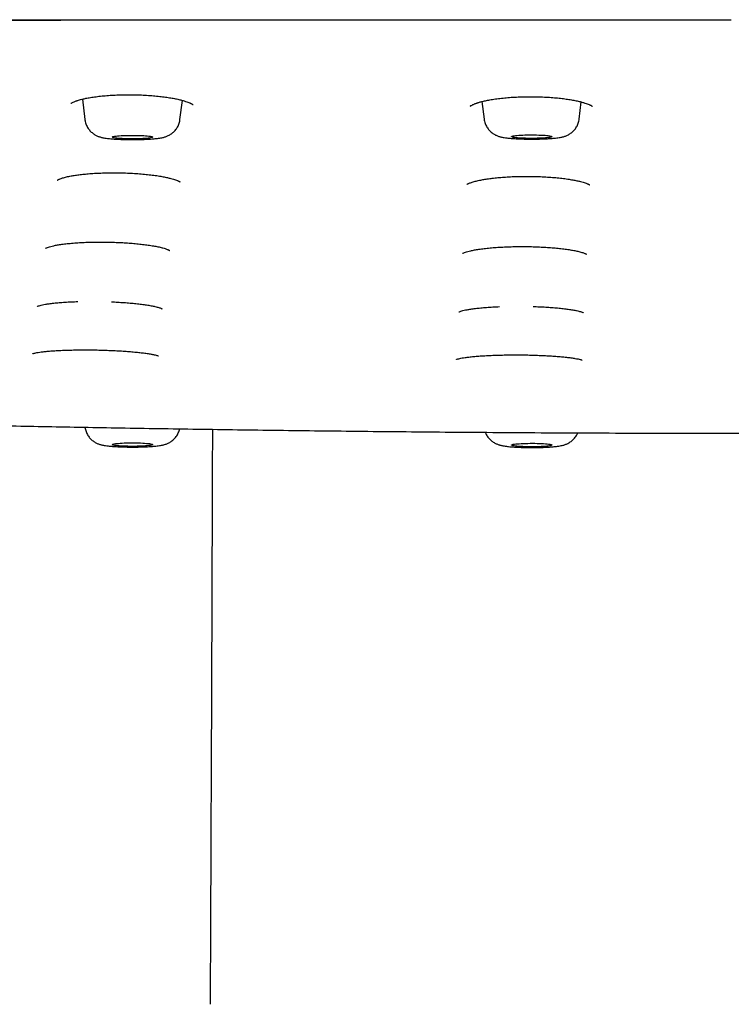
# Model space of a CAD drawing. Header units: millimetres. Extents: x 8 to 1937, y 12 to 2736.
# Tile 114 of 135: x 1086 to 1121, y 2627 to 2676. Entities that reach past the tile are written whole.
import ezdxf

# ---------------------------------------------------------------- set-up
doc = ezdxf.new("R2010")
doc.units = ezdxf.units.MM

msp = doc.modelspace()

# ---------------------------------------------------------------- linework, layer by layer
at = {"color": 7, "linetype": 'Continuous', "lineweight": 30}
for p, q in [((1120.832, 2675.692), (1120.832, 2675.687)), ((1088.659, 2671.753), (1088.783, 2670.743)), ((1093.499, 2670.743), (1093.616, 2671.692)), ((1108.469, 2671.636), (1108.576, 2670.766)), ((1113.291, 2670.766), (1113.396, 2671.613))]:
    msp.add_line(p, q, dxfattribs=at)
at = {"color": 7, "linetype": 'Continuous', "lineweight": 30, "flags": 128}
for points in [[(1092.137, 2669.863), (1092.119, 2669.852), (1092.088, 2669.843), (1092.044, 2669.833), (1091.986, 2669.824), (1091.917, 2669.816), (1091.837, 2669.808), (1091.747, 2669.801), (1091.649, 2669.795), (1091.544, 2669.791), (1091.432, 2669.787), (1091.317, 2669.785), (1091.2, 2669.783), (1091.081, 2669.783), (1090.964, 2669.785), (1090.848, 2669.787), (1090.737, 2669.791), (1090.632, 2669.795), (1090.534, 2669.801), (1090.444, 2669.808), (1090.364, 2669.816), (1090.295, 2669.824), (1090.238, 2669.833), (1090.193, 2669.843), (1090.162, 2669.853), (1090.145, 2669.863), (1090.141, 2669.873), (1090.152, 2669.883), (1090.176, 2669.894), (1090.214, 2669.903), (1090.266, 2669.913), (1090.329, 2669.921), (1090.404, 2669.929), (1090.489, 2669.937), (1090.583, 2669.943), (1090.685, 2669.948), (1090.793, 2669.952), (1090.907, 2669.955), (1091.023, 2669.957), (1091.142, 2669.958), (1091.26, 2669.957), (1091.376, 2669.955), (1091.49, 2669.952), (1091.598, 2669.948), (1091.7, 2669.943), (1091.794, 2669.936), (1091.879, 2669.929), (1091.954, 2669.921), (1092.017, 2669.913), (1092.068, 2669.903), (1092.106, 2669.893), (1092.13, 2669.883), (1092.141, 2669.873), (1092.137, 2669.863)], [(1111.928, 2669.885), (1111.909, 2669.875), (1111.877, 2669.865), (1111.83, 2669.855), (1111.772, 2669.846), (1111.701, 2669.838), (1111.62, 2669.83), (1111.529, 2669.824), (1111.43, 2669.818), (1111.324, 2669.813), (1111.212, 2669.81), (1111.097, 2669.808), (1110.979, 2669.807), (1110.861, 2669.807), (1110.743, 2669.808), (1110.628, 2669.811), (1110.518, 2669.814), (1110.413, 2669.819), (1110.316, 2669.825), (1110.227, 2669.832), (1110.148, 2669.84), (1110.081, 2669.848), (1110.025, 2669.857), (1109.982, 2669.867), (1109.952, 2669.877), (1109.937, 2669.887), (1109.935, 2669.897), (1109.947, 2669.908), (1109.973, 2669.918), (1110.012, 2669.928), (1110.065, 2669.937), (1110.13, 2669.945), (1110.205, 2669.953), (1110.292, 2669.96), (1110.387, 2669.967), (1110.49, 2669.972), (1110.599, 2669.976), (1110.713, 2669.979), (1110.829, 2669.98), (1110.948, 2669.981), (1111.066, 2669.98), (1111.182, 2669.978), (1111.295, 2669.975), (1111.403, 2669.971), (1111.504, 2669.965), (1111.597, 2669.959), (1111.681, 2669.952), (1111.754, 2669.943), (1111.816, 2669.935), (1111.866, 2669.925), (1111.902, 2669.915), (1111.925, 2669.905), (1111.934, 2669.895), (1111.928, 2669.885)], [(1092.137, 2654.635), (1092.141, 2654.624), (1092.13, 2654.614), (1092.106, 2654.604), (1092.068, 2654.594), (1092.017, 2654.585), (1091.954, 2654.576), (1091.879, 2654.568), (1091.794, 2654.561), (1091.7, 2654.555), (1091.598, 2654.549), (1091.49, 2654.545), (1091.376, 2654.542), (1091.26, 2654.54), (1091.142, 2654.54), (1091.023, 2654.54), (1090.907, 2654.542), (1090.793, 2654.545), (1090.685, 2654.549), (1090.583, 2654.554), (1090.489, 2654.561), (1090.404, 2654.568), (1090.329, 2654.576), (1090.266, 2654.585), (1090.214, 2654.594), (1090.176, 2654.604), (1090.152, 2654.614), (1090.141, 2654.624), (1090.145, 2654.634), (1090.162, 2654.645), (1090.193, 2654.655), (1090.238, 2654.664), (1090.295, 2654.673), (1090.364, 2654.682), (1090.444, 2654.689), (1090.534, 2654.696), (1090.632, 2654.702), (1090.737, 2654.707), (1090.848, 2654.71), (1090.964, 2654.713), (1091.081, 2654.714), (1091.2, 2654.714), (1091.317, 2654.713), (1091.432, 2654.71), (1091.544, 2654.707), (1091.649, 2654.702), (1091.747, 2654.696), (1091.837, 2654.689), (1091.917, 2654.682), (1091.986, 2654.673), (1092.044, 2654.664), (1092.088, 2654.655), (1092.119, 2654.645), (1092.137, 2654.635)], [(1111.928, 2654.613), (1111.934, 2654.602), (1111.925, 2654.592), (1111.902, 2654.582), (1111.866, 2654.572), (1111.816, 2654.563), (1111.754, 2654.554), (1111.681, 2654.546), (1111.597, 2654.538), (1111.504, 2654.532), (1111.403, 2654.527), (1111.295, 2654.522), (1111.182, 2654.519), (1111.066, 2654.517), (1110.948, 2654.516), (1110.829, 2654.517), (1110.713, 2654.519), (1110.599, 2654.521), (1110.49, 2654.526), (1110.387, 2654.531), (1110.292, 2654.537), (1110.205, 2654.544), (1110.13, 2654.552), (1110.065, 2654.56), (1110.012, 2654.57), (1109.973, 2654.579), (1109.947, 2654.59), (1109.935, 2654.6), (1109.937, 2654.61), (1109.952, 2654.62), (1109.982, 2654.63), (1110.025, 2654.64), (1110.081, 2654.649), (1110.148, 2654.658), (1110.227, 2654.665), (1110.316, 2654.672), (1110.413, 2654.678), (1110.518, 2654.683), (1110.628, 2654.687), (1110.743, 2654.689), (1110.861, 2654.691), (1110.979, 2654.691), (1111.097, 2654.69), (1111.212, 2654.687), (1111.324, 2654.684), (1111.43, 2654.679), (1111.529, 2654.674), (1111.62, 2654.667), (1111.701, 2654.659), (1111.772, 2654.651), (1111.83, 2654.642), (1111.877, 2654.633), (1111.909, 2654.623), (1111.928, 2654.613)]]:
    msp.add_lwpolyline(points, dxfattribs=at)
at = {"color": 7, "linetype": 'Continuous', "lineweight": 30}
for points, knots in [([(943.379, 2666.474), (943.381, 2666.545), (943.385, 2666.686), (943.413, 2666.898), (943.455, 2667.106), (943.513, 2667.311), (943.583, 2667.51), (943.665, 2667.705), (943.758, 2667.895), (943.861, 2668.081), (943.969, 2668.256), (944.082, 2668.421), (944.201, 2668.582), (944.333, 2668.745), (944.479, 2668.912), (944.635, 2669.079), (944.804, 2669.247), (944.983, 2669.417), (945.168, 2669.581), (945.356, 2669.739), (945.547, 2669.892), (945.748, 2670.047), (945.964, 2670.204), (946.177, 2670.354), (946.384, 2670.496), (946.583, 2670.629), (946.788, 2670.763), (946.995, 2670.895), (947.204, 2671.025), (947.414, 2671.151), (947.624, 2671.275), (947.834, 2671.395), (948.046, 2671.512), (948.264, 2671.629), (948.491, 2671.746), (948.717, 2671.859), (948.898, 2671.945), (949.004, 2671.995), (949.043, 2672.012), (949.055, 2672.018), (949.067, 2672.024), (949.079, 2672.029), (949.091, 2672.035), (949.19, 2672.08), (949.38, 2672.162), (949.678, 2672.281), (949.99, 2672.394), (950.279, 2672.489), (950.536, 2672.568), (950.754, 2672.631), (950.979, 2672.692), (951.213, 2672.751), (951.485, 2672.816), (951.807, 2672.888), (952.182, 2672.966), (952.584, 2673.045), (953.007, 2673.122), (953.449, 2673.199), (953.912, 2673.276), (954.475, 2673.363), (955.149, 2673.462), (955.946, 2673.571), (956.781, 2673.678), (957.651, 2673.782), (958.554, 2673.883), (959.471, 2673.979), (960.401, 2674.071), (961.34, 2674.16), (962.308, 2674.245), (963.304, 2674.329), (964.352, 2674.412), (965.45, 2674.495), (966.6, 2674.577), (967.777, 2674.655), (968.98, 2674.731), (970.21, 2674.804), (971.417, 2674.871), (972.596, 2674.932), (973.744, 2674.989), (974.637, 2675.029), (975.263, 2675.057), (975.613, 2675.072), (975.964, 2675.086), (976.318, 2675.101), (976.673, 2675.115), (977.031, 2675.129), (977.39, 2675.143), (978.047, 2675.167), (979.017, 2675.201), (980.317, 2675.242), (981.653, 2675.279), (983.025, 2675.312), (984.434, 2675.341), (985.821, 2675.365), (987.181, 2675.384), (988.513, 2675.4), (989.717, 2675.41), (990.785, 2675.418), (991.47, 2675.421), (991.92, 2675.423), (992.131, 2675.423), (992.342, 2675.424), (992.554, 2675.425), (992.767, 2675.425), (992.98, 2675.426), (993.872, 2675.427), (995.461, 2675.429), (997.763, 2675.434), (1000.111, 2675.441), (1002.485, 2675.448), (1005.124, 2675.458), (1008.032, 2675.469), (1011.224, 2675.483), (1014.532, 2675.499), (1017.959, 2675.515), (1021.506, 2675.533), (1025.096, 2675.55), (1028.729, 2675.568), (1031.66, 2675.581), (1033.875, 2675.59), (1035.363, 2675.596), (1036.859, 2675.602), (1038.36, 2675.607), (1039.865, 2675.612), (1041.359, 2675.617), (1042.872, 2675.622), (1044.39, 2675.626), (1045.912, 2675.631), (1047.39, 2675.634), (1048.842, 2675.638), (1051.247, 2675.643), (1054.634, 2675.649), (1059.014, 2675.655), (1063.398, 2675.66), (1067.787, 2675.664), (1072.179, 2675.666), (1076.613, 2675.669), (1081.09, 2675.672), (1085.609, 2675.675), (1090.171, 2675.678), (1094.645, 2675.682), (1099.03, 2675.684), (1103.322, 2675.687), (1107.65, 2675.689), (1112.013, 2675.69), (1116.411, 2675.691), (1119.355, 2675.692), (1120.832, 2675.692)], [0, 0, 0, 0, 0.00965, 0.019115, 0.028395, 0.037489, 0.046399, 0.054969, 0.063361, 0.071574, 0.079609, 0.086633, 0.093518, 0.100923, 0.108354, 0.115811, 0.123295, 0.130901, 0.138512, 0.145332, 0.152153, 0.159032, 0.166088, 0.173322, 0.179132, 0.185052, 0.191049, 0.196925, 0.202652, 0.208231, 0.213661, 0.218942, 0.224074, 0.229056, 0.234363, 0.239488, 0.243847, 0.24572, 0.245963, 0.246206, 0.246449, 0.24669, 0.246932, 0.247173, 0.252615, 0.257871, 0.262941, 0.267828, 0.270807, 0.273716, 0.276554, 0.279324, 0.282127, 0.285834, 0.289735, 0.293646, 0.297564, 0.301491, 0.305427, 0.309374, 0.315298, 0.321214, 0.327129, 0.333017, 0.338869, 0.344693, 0.350165, 0.355626, 0.36108, 0.366533, 0.37199, 0.377813, 0.383623, 0.389427, 0.395228, 0.401033, 0.406845, 0.41197, 0.417108, 0.422262, 0.423785, 0.425309, 0.426835, 0.428363, 0.429893, 0.431426, 0.432961, 0.434498, 0.439834, 0.445259, 0.450776, 0.456393, 0.462113, 0.467942, 0.473168, 0.478487, 0.483903, 0.487533, 0.49121, 0.492041, 0.492875, 0.493712, 0.49455, 0.495391, 0.496235, 0.497081, 0.505967, 0.515061, 0.524362, 0.533782, 0.543182, 0.555628, 0.568226, 0.580975, 0.5948, 0.608796, 0.622959, 0.637287, 0.651779, 0.657622, 0.66349, 0.669385, 0.675305, 0.681251, 0.687182, 0.69296, 0.69914, 0.705138, 0.710952, 0.716605, 0.722305, 0.739383, 0.756631, 0.77405, 0.79118, 0.808471, 0.825927, 0.84355, 0.861338, 0.879292, 0.897412, 0.914166, 0.931058, 0.948087, 0.965255, 0.982559, 1, 1, 1, 1]), ([(943.379, 2666.474), (943.383, 2666.588), (943.392, 2666.818), (943.462, 2667.165), (943.574, 2667.514), (943.732, 2667.864), (943.934, 2668.212), (944.178, 2668.559), (944.465, 2668.902), (944.796, 2669.244), (945.169, 2669.585), (945.584, 2669.925), (946.043, 2670.266), (946.547, 2670.606), (947.029, 2670.906), (947.465, 2671.165), (947.839, 2671.382), (948.225, 2671.601), (948.638, 2671.82), (949.017, 2672.003), (949.351, 2672.151), (949.625, 2672.262), (949.922, 2672.373), (950.247, 2672.483), (950.604, 2672.592), (950.997, 2672.699), (951.444, 2672.808), (951.946, 2672.918), (952.505, 2673.03), (953.101, 2673.139), (953.734, 2673.247), (954.413, 2673.354), (955.142, 2673.461), (955.922, 2673.568), (956.742, 2673.673), (957.602, 2673.777), (958.501, 2673.877), (959.421, 2673.974), (960.359, 2674.068), (961.309, 2674.157), (962.287, 2674.244), (963.293, 2674.328), (964.345, 2674.412), (965.445, 2674.494), (966.595, 2674.576), (967.774, 2674.655), (968.983, 2674.731), (970.221, 2674.804), (971.463, 2674.873), (972.704, 2674.937), (973.941, 2674.997), (975.196, 2675.054), (976.466, 2675.107), (977.776, 2675.158), (979.125, 2675.205), (980.516, 2675.25), (981.922, 2675.289), (983.344, 2675.324), (984.782, 2675.354), (986.207, 2675.378), (987.617, 2675.396), (989.007, 2675.409), (990.403, 2675.418), (991.803, 2675.423), (995.398, 2675.43), (1001.191, 2675.439), (1009.177, 2675.477), (1017.17, 2675.514), (1025.165, 2675.554), (1033.116, 2675.589), (1041.022, 2675.617), (1048.883, 2675.639), (1056.746, 2675.656), (1064.665, 2675.667), (1072.64, 2675.677), (1080.669, 2675.683), (1088.7, 2675.687), (1096.732, 2675.69), (1104.765, 2675.691), (1112.798, 2675.692), (1118.154, 2675.692), (1120.832, 2675.692)], [0, 0, 0, 0, 0.01549, 0.030982, 0.046477, 0.061975, 0.077478, 0.092709, 0.107945, 0.123187, 0.138427, 0.153656, 0.168876, 0.184089, 0.199296, 0.208854, 0.218411, 0.227967, 0.237523, 0.247082, 0.252022, 0.256965, 0.261914, 0.266872, 0.271844, 0.276836, 0.281848, 0.28737, 0.292896, 0.298417, 0.303928, 0.309421, 0.315232, 0.321041, 0.326855, 0.332679, 0.338518, 0.344376, 0.349905, 0.355434, 0.360956, 0.366466, 0.371959, 0.37777, 0.38358, 0.389393, 0.395217, 0.401055, 0.406912, 0.412441, 0.41797, 0.423492, 0.429003, 0.434495, 0.440306, 0.446115, 0.451927, 0.457748, 0.463584, 0.469438, 0.474969, 0.480507, 0.486051, 0.491595, 0.497132, 0.528673, 0.560213, 0.591755, 0.623297, 0.654837, 0.685813, 0.716788, 0.747764, 0.778742, 0.81035, 0.841958, 0.873566, 0.905174, 0.936782, 0.968391, 1, 1, 1, 1]), ([(943.82, 2666.966), (943.821, 2666.983), (943.822, 2667.015), (943.826, 2667.063), (943.83, 2667.109), (943.835, 2667.153), (943.84, 2667.195), (943.846, 2667.235), (943.852, 2667.273), (943.859, 2667.31), (943.869, 2667.36), (943.885, 2667.426), (943.905, 2667.505), (943.927, 2667.577), (943.947, 2667.641), (943.967, 2667.697), (943.987, 2667.751), (944.005, 2667.799), (944.022, 2667.841), (944.038, 2667.877), (944.054, 2667.914), (944.071, 2667.951), (944.089, 2667.991), (944.11, 2668.035), (944.134, 2668.081), (944.159, 2668.129), (944.195, 2668.196), (944.243, 2668.278), (944.293, 2668.36), (944.334, 2668.425), (944.366, 2668.473), (944.397, 2668.519), (944.428, 2668.562), (944.457, 2668.603), (944.484, 2668.64), (944.51, 2668.675), (944.536, 2668.709), (944.562, 2668.743), (944.591, 2668.779), (944.622, 2668.818), (944.656, 2668.859), (944.692, 2668.903), (944.731, 2668.948), (944.771, 2668.994), (944.815, 2669.044), (944.864, 2669.097), (944.916, 2669.153), (944.971, 2669.21), (945.027, 2669.267), (945.083, 2669.323), (945.139, 2669.377), (945.194, 2669.429), (945.245, 2669.478), (945.295, 2669.523), (945.344, 2669.567), (945.394, 2669.612), (945.451, 2669.662), (945.516, 2669.719), (945.589, 2669.781), (945.666, 2669.844), (945.795, 2669.95), (945.981, 2670.095), (946.232, 2670.281), (946.494, 2670.465), (946.717, 2670.614), (946.896, 2670.73), (947.025, 2670.812), (947.16, 2670.896), (947.279, 2670.968), (947.379, 2671.029), (947.458, 2671.077), (947.539, 2671.125), (947.62, 2671.173), (947.697, 2671.219), (947.767, 2671.259), (947.828, 2671.295), (947.881, 2671.326), (947.93, 2671.355), (947.976, 2671.381), (948.028, 2671.411), (948.089, 2671.446), (948.161, 2671.488), (948.239, 2671.532), (948.321, 2671.578), (948.405, 2671.625), (948.493, 2671.674), (948.583, 2671.722), (948.672, 2671.77), (948.796, 2671.834), (948.957, 2671.915), (949.159, 2672.013), (949.372, 2672.111), (949.599, 2672.209), (949.793, 2672.287), (949.941, 2672.342), (950.029, 2672.375), (950.111, 2672.404), (950.182, 2672.429), (950.241, 2672.449), (950.29, 2672.465), (950.336, 2672.48), (950.387, 2672.497), (950.447, 2672.516), (950.521, 2672.539), (950.605, 2672.565), (950.701, 2672.593), (950.808, 2672.624), (950.992, 2672.675), (951.258, 2672.744), (951.616, 2672.829), (951.988, 2672.911), (952.428, 2673.001), (952.946, 2673.1), (953.552, 2673.206), (954.186, 2673.309), (954.85, 2673.411), (955.56, 2673.512), (956.319, 2673.613), (957.13, 2673.714), (957.978, 2673.814), (958.863, 2673.911), (959.784, 2674.006), (960.722, 2674.098), (961.672, 2674.185), (962.63, 2674.269), (963.614, 2674.351), (964.623, 2674.43), (965.677, 2674.508), (966.779, 2674.586), (967.93, 2674.662), (969.108, 2674.736), (970.313, 2674.807), (971.543, 2674.875), (972.773, 2674.939), (973.999, 2674.998), (975.218, 2675.053), (976.453, 2675.105), (977.701, 2675.153), (978.988, 2675.199), (980.315, 2675.241), (981.682, 2675.28), (983.063, 2675.315), (984.457, 2675.345), (985.864, 2675.371), (987.254, 2675.39), (988.625, 2675.403), (989.974, 2675.413), (991.326, 2675.419), (992.679, 2675.423), (996.154, 2675.427), (1001.749, 2675.44), (1009.466, 2675.474), (1017.187, 2675.509), (1024.912, 2675.548), (1032.593, 2675.581), (1040.231, 2675.608), (1047.826, 2675.63), (1055.423, 2675.646), (1063.022, 2675.657), (1070.623, 2675.666), (1078.226, 2675.672), (1085.829, 2675.676), (1093.13, 2675.679), (1100.126, 2675.68), (1104.863, 2675.68), (1107.641, 2675.681), (1108.452, 2675.681), (1109.243, 2675.681), (1109.859, 2675.681), (1110.308, 2675.681), (1110.596, 2675.681), (1110.881, 2675.681), (1111.161, 2675.681), (1111.44, 2675.681), (1111.729, 2675.681), (1112.041, 2675.681), (1112.403, 2675.681), (1112.82, 2675.681), (1113.295, 2675.681), (1113.812, 2675.681), (1114.372, 2675.681), (1114.974, 2675.681), (1115.619, 2675.681), (1116.332, 2675.681), (1117.115, 2675.681), (1117.971, 2675.681), (1118.879, 2675.681), (1119.839, 2675.681), (1120.495, 2675.681), (1120.832, 2675.681)], [0, 0, 0, 0, 0.003179, 0.006179, 0.009001, 0.011646, 0.014112, 0.01636, 0.018437, 0.020341, 0.022074, 0.025934, 0.029738, 0.033485, 0.036259, 0.03899, 0.041595, 0.044057, 0.045893, 0.04764, 0.049329, 0.051123, 0.053086, 0.055185, 0.057421, 0.059793, 0.06228, 0.067146, 0.07194, 0.074358, 0.076758, 0.079064, 0.081212, 0.083201, 0.085031, 0.086702, 0.088251, 0.089886, 0.091635, 0.0935, 0.095479, 0.097535, 0.099701, 0.101921, 0.104151, 0.10682, 0.109503, 0.1122, 0.114913, 0.117623, 0.120211, 0.122651, 0.124945, 0.127091, 0.129107, 0.13119, 0.133398, 0.136159, 0.139094, 0.142113, 0.14513, 0.153841, 0.162471, 0.170953, 0.179379, 0.183086, 0.186802, 0.190619, 0.194563, 0.196679, 0.198829, 0.201014, 0.203207, 0.205265, 0.207169, 0.208675, 0.210068, 0.211348, 0.212515, 0.213673, 0.21536, 0.21724, 0.219315, 0.22133, 0.223496, 0.225699, 0.227878, 0.230034, 0.232168, 0.236664, 0.24106, 0.245475, 0.249959, 0.254516, 0.25615, 0.257651, 0.259006, 0.260215, 0.261062, 0.261818, 0.262487, 0.263184, 0.264131, 0.265206, 0.266408, 0.267738, 0.269196, 0.270773, 0.275005, 0.279141, 0.283174, 0.287102, 0.292633, 0.2981, 0.303498, 0.308864, 0.314227, 0.319918, 0.325612, 0.331312, 0.337025, 0.342749, 0.348474, 0.353869, 0.359262, 0.364647, 0.370017, 0.375381, 0.381073, 0.386767, 0.392465, 0.398174, 0.403896, 0.409622, 0.415019, 0.420414, 0.425803, 0.431178, 0.436543, 0.442234, 0.447927, 0.453622, 0.459323, 0.465034, 0.470747, 0.476135, 0.481523, 0.486911, 0.492292, 0.497666, 0.528309, 0.558946, 0.589586, 0.620225, 0.650864, 0.680956, 0.711048, 0.74114, 0.771233, 0.801326, 0.83142, 0.861512, 0.891604, 0.918084, 0.944563, 0.947825, 0.951058, 0.954187, 0.95721, 0.958369, 0.959511, 0.960637, 0.961746, 0.962839, 0.963948, 0.965178, 0.966536, 0.968246, 0.970125, 0.972171, 0.974386, 0.976769, 0.97932, 0.982039, 0.985225, 0.988614, 0.992206, 0.996001, 1, 1, 1, 1]), ([(1103.45, 2675.687), (1103.538, 2675.687), (1104.514, 2675.686), (1106.365, 2675.685), (1108.941, 2675.684), (1111.429, 2675.683), (1113.831, 2675.683), (1116.197, 2675.682), (1118.526, 2675.682), (1120.068, 2675.682), (1120.832, 2675.682)], [0, 0, 0, 0, 0.015154, 0.168477, 0.319476, 0.459718, 0.597894, 0.734003, 0.868043, 1, 1, 1, 1]), ([(1088.088, 2671.537), (1088.088, 2671.536), (1088.087, 2671.532), (1088.101, 2671.545), (1088.139, 2671.569), (1088.202, 2671.603), (1088.275, 2671.635), (1088.342, 2671.66), (1088.402, 2671.681), (1088.473, 2671.704), (1088.568, 2671.731), (1088.708, 2671.766), (1088.893, 2671.806), (1089.129, 2671.847), (1089.406, 2671.886), (1089.711, 2671.919), (1090.034, 2671.944), (1090.37, 2671.962), (1090.715, 2671.972), (1091.064, 2671.974), (1091.415, 2671.967), (1091.762, 2671.952), (1092.098, 2671.93), (1092.416, 2671.9), (1092.71, 2671.865), (1092.98, 2671.826), (1093.222, 2671.784), (1093.438, 2671.738), (1093.622, 2671.691), (1093.773, 2671.646), (1093.889, 2671.606), (1093.963, 2671.576), (1094.008, 2671.556), (1094.036, 2671.542), (1094.064, 2671.529), (1094.093, 2671.513), (1094.117, 2671.499), (1094.137, 2671.488), (1094.148, 2671.485), (1094.152, 2671.488), (1094.154, 2671.49)], [0, 0, 0, 0, 0.006003, 0.028722, 0.054124, 0.082581, 0.105381, 0.12339, 0.136549, 0.148093, 0.168895, 0.192977, 0.224371, 0.25992, 0.29881, 0.337986, 0.377125, 0.416227, 0.455294, 0.494344, 0.533414, 0.572544, 0.611526, 0.64948, 0.686272, 0.721872, 0.756265, 0.789461, 0.821467, 0.850724, 0.875955, 0.897172, 0.905352, 0.914239, 0.92383, 0.934225, 0.947896, 0.965867, 0.988053, 1, 1, 1, 1]), ([(1107.889, 2671.407), (1107.889, 2671.407), (1107.889, 2671.403), (1107.905, 2671.418), (1107.944, 2671.444), (1108.005, 2671.477), (1108.074, 2671.508), (1108.133, 2671.532), (1108.187, 2671.552), (1108.239, 2671.569), (1108.291, 2671.586), (1108.352, 2671.604), (1108.422, 2671.624), (1108.531, 2671.652), (1108.696, 2671.689), (1108.932, 2671.733), (1109.208, 2671.774), (1109.514, 2671.81), (1109.837, 2671.838), (1110.173, 2671.859), (1110.517, 2671.872), (1110.867, 2671.876), (1111.218, 2671.872), (1111.565, 2671.859), (1111.9, 2671.838), (1112.218, 2671.811), (1112.513, 2671.778), (1112.782, 2671.74), (1113.025, 2671.698), (1113.24, 2671.653), (1113.424, 2671.607), (1113.574, 2671.563), (1113.69, 2671.522), (1113.763, 2671.493), (1113.808, 2671.473), (1113.837, 2671.459), (1113.864, 2671.446), (1113.893, 2671.43), (1113.917, 2671.416), (1113.936, 2671.405), (1113.947, 2671.402), (1113.951, 2671.405), (1113.953, 2671.407)], [0, 0, 0, 0, 0.009203, 0.032263, 0.057556, 0.085417, 0.105458, 0.121868, 0.134601, 0.144701, 0.15559, 0.167528, 0.180522, 0.194577, 0.225896, 0.261361, 0.300158, 0.33924, 0.378284, 0.417293, 0.456268, 0.495226, 0.534207, 0.573245, 0.612137, 0.650003, 0.686711, 0.722228, 0.756541, 0.789659, 0.821589, 0.850772, 0.875936, 0.897096, 0.905256, 0.914121, 0.923687, 0.934056, 0.947687, 0.965591, 0.987685, 1, 1, 1, 1]), ([(1088.785, 2670.743), (1088.787, 2670.726), (1088.792, 2670.673), (1088.814, 2670.586), (1088.848, 2670.486), (1088.892, 2670.392), (1088.944, 2670.305), (1089.003, 2670.226), (1089.067, 2670.154), (1089.135, 2670.091), (1089.205, 2670.037), (1089.276, 2669.991), (1089.345, 2669.953), (1089.413, 2669.921), (1089.478, 2669.896), (1089.543, 2669.875), (1089.611, 2669.856), (1089.688, 2669.839), (1089.782, 2669.822), (1089.889, 2669.807), (1090.004, 2669.794), (1090.119, 2669.783), (1090.24, 2669.774), (1090.367, 2669.767), (1090.496, 2669.761), (1090.629, 2669.756), (1090.764, 2669.752), (1090.902, 2669.749), (1091.041, 2669.748), (1091.18, 2669.748), (1091.319, 2669.748), (1091.456, 2669.751), (1091.592, 2669.754), (1091.724, 2669.758), (1091.853, 2669.764), (1091.977, 2669.77), (1092.098, 2669.778), (1092.214, 2669.788), (1092.327, 2669.799), (1092.441, 2669.813), (1092.544, 2669.829), (1092.634, 2669.848), (1092.708, 2669.866), (1092.778, 2669.887), (1092.848, 2669.913), (1092.921, 2669.945), (1092.995, 2669.984), (1093.071, 2670.033), (1093.14, 2670.085), (1093.18, 2670.123), (1093.198, 2670.139)], [0, 0, 0, 0, 0.008985, 0.02778, 0.04617, 0.064174, 0.081803, 0.099055, 0.115916, 0.132357, 0.148325, 0.163764, 0.178667, 0.193188, 0.207731, 0.222805, 0.239275, 0.258616, 0.283818, 0.315892, 0.343159, 0.368604, 0.395316, 0.420895, 0.445819, 0.470342, 0.494608, 0.518711, 0.542713, 0.566664, 0.590607, 0.614571, 0.638596, 0.662731, 0.687037, 0.711598, 0.736541, 0.762073, 0.788565, 0.816786, 0.848762, 0.87155, 0.889654, 0.906388, 0.922204, 0.937876, 0.953779, 0.97032, 0.987504, 1, 1, 1, 1]), ([(1093.198, 2670.139), (1093.218, 2670.159), (1093.262, 2670.204), (1093.322, 2670.282), (1093.378, 2670.37), (1093.425, 2670.465), (1093.462, 2670.564), (1093.487, 2670.657), (1093.494, 2670.717), (1093.497, 2670.742)], [0, 0, 0, 0, 0.127154, 0.278205, 0.430316, 0.58321, 0.73659, 0.8903, 1, 1, 1, 1]), ([(1108.578, 2670.766), (1108.58, 2670.746), (1108.586, 2670.691), (1108.609, 2670.603), (1108.643, 2670.503), (1108.688, 2670.409), (1108.74, 2670.323), (1108.799, 2670.244), (1108.864, 2670.173), (1108.932, 2670.111), (1109.002, 2670.057), (1109.073, 2670.011), (1109.143, 2669.974), (1109.21, 2669.943), (1109.275, 2669.918), (1109.34, 2669.897), (1109.408, 2669.878), (1109.486, 2669.861), (1109.581, 2669.844), (1109.688, 2669.829), (1109.802, 2669.817), (1109.917, 2669.806), (1110.038, 2669.797), (1110.165, 2669.79), (1110.295, 2669.783), (1110.428, 2669.779), (1110.563, 2669.775), (1110.7, 2669.772), (1110.839, 2669.771), (1110.979, 2669.771), (1111.117, 2669.772), (1111.255, 2669.774), (1111.39, 2669.777), (1111.522, 2669.781), (1111.651, 2669.787), (1111.775, 2669.794), (1111.895, 2669.802), (1112.011, 2669.811), (1112.124, 2669.823), (1112.239, 2669.837), (1112.341, 2669.853), (1112.43, 2669.872), (1112.504, 2669.89), (1112.573, 2669.911), (1112.644, 2669.937), (1112.716, 2669.969), (1112.791, 2670.009), (1112.866, 2670.056), (1112.913, 2670.094), (1112.937, 2670.113)], [0, 0, 0, 0, 0.010314, 0.029327, 0.047932, 0.066146, 0.083982, 0.101434, 0.118489, 0.135116, 0.15126, 0.166864, 0.18193, 0.196628, 0.211383, 0.226713, 0.243534, 0.263394, 0.289504, 0.321331, 0.348846, 0.374561, 0.401556, 0.427434, 0.452663, 0.477493, 0.502069, 0.526481, 0.550794, 0.575057, 0.599313, 0.623593, 0.647936, 0.672392, 0.697025, 0.721921, 0.747211, 0.773108, 0.799999, 0.828693, 0.861341, 0.883604, 0.901934, 0.918834, 0.93484, 0.950713, 0.966844, 0.983628, 1, 1, 1, 1]), ([(1112.937, 2670.113), (1112.958, 2670.132), (1113.005, 2670.173), (1113.07, 2670.246), (1113.132, 2670.329), (1113.185, 2670.419), (1113.229, 2670.515), (1113.263, 2670.616), (1113.283, 2670.7), (1113.288, 2670.75), (1113.29, 2670.766)], [0, 0, 0, 0, 0.114603, 0.24978, 0.386344, 0.523888, 0.66205, 0.800603, 0.939425, 1, 1, 1, 1]), ([(1087.414, 2667.736), (1087.414, 2667.735), (1087.415, 2667.734), (1087.433, 2667.746), (1087.471, 2667.766), (1087.549, 2667.802), (1087.672, 2667.845), (1087.865, 2667.898), (1088.082, 2667.943), (1088.312, 2667.982), (1088.548, 2668.014), (1088.811, 2668.042), (1089.1, 2668.066), (1089.414, 2668.085), (1089.749, 2668.098), (1090.098, 2668.104), (1090.452, 2668.103), (1090.805, 2668.094), (1091.153, 2668.078), (1091.493, 2668.055), (1091.819, 2668.026), (1092.129, 2667.99), (1092.413, 2667.951), (1092.661, 2667.908), (1092.869, 2667.865), (1093.038, 2667.824), (1093.173, 2667.786), (1093.283, 2667.75), (1093.355, 2667.723), (1093.4, 2667.704), (1093.429, 2667.692), (1093.454, 2667.679), (1093.48, 2667.666), (1093.498, 2667.656), (1093.508, 2667.651), (1093.51, 2667.654), (1093.511, 2667.655)], [0, 0, 0, 0, 0.0129751, 0.0369655, 0.0593229, 0.0802779, 0.1219569, 0.1638686, 0.2062365, 0.2394287, 0.2738859, 0.3096158, 0.3466341, 0.3849427, 0.4245349, 0.4646358, 0.5046087, 0.5444975, 0.5843337, 0.6241107, 0.6637949, 0.7033434, 0.7426402, 0.7796016, 0.8133407, 0.8438721, 0.8712129, 0.8954537, 0.9191616, 0.9288348, 0.9386125, 0.9484929, 0.9586235, 0.9716065, 0.9883909, 1, 1, 1, 1]), ([(1107.717, 2667.523), (1107.718, 2667.523), (1107.719, 2667.522), (1107.738, 2667.535), (1107.776, 2667.556), (1107.855, 2667.593), (1107.979, 2667.638), (1108.171, 2667.693), (1108.389, 2667.741), (1108.619, 2667.782), (1108.855, 2667.817), (1109.118, 2667.849), (1109.407, 2667.876), (1109.721, 2667.898), (1110.056, 2667.915), (1110.405, 2667.924), (1110.759, 2667.927), (1111.112, 2667.921), (1111.461, 2667.908), (1111.8, 2667.888), (1112.127, 2667.862), (1112.436, 2667.83), (1112.72, 2667.792), (1112.968, 2667.752), (1113.176, 2667.711), (1113.345, 2667.671), (1113.479, 2667.634), (1113.589, 2667.599), (1113.66, 2667.573), (1113.705, 2667.554), (1113.732, 2667.542), (1113.757, 2667.53), (1113.783, 2667.517), (1113.8, 2667.508), (1113.81, 2667.503), (1113.812, 2667.506), (1113.813, 2667.507)], [0, 0, 0, 0, 0.014152, 0.038168, 0.060537, 0.081491, 0.123169, 0.165081, 0.20745, 0.240645, 0.275103, 0.310833, 0.34785, 0.386156, 0.425747, 0.465848, 0.505822, 0.545712, 0.585549, 0.625325, 0.665009, 0.704558, 0.743855, 0.780817, 0.814555, 0.845083, 0.872421, 0.896654, 0.920225, 0.92979, 0.93943, 0.949143, 0.959083, 0.971935, 0.988666, 1, 1, 1, 1]), ([(1086.835, 2664.359), (1086.838, 2664.361), (1086.844, 2664.363), (1086.895, 2664.389), (1086.981, 2664.421), (1087.093, 2664.454), (1087.24, 2664.489), (1087.423, 2664.525), (1087.645, 2664.559), (1087.905, 2664.591), (1088.197, 2664.618), (1088.508, 2664.64), (1088.832, 2664.656), (1089.164, 2664.666), (1089.5, 2664.67), (1089.837, 2664.668), (1090.17, 2664.66), (1090.498, 2664.647), (1090.818, 2664.629), (1091.13, 2664.606), (1091.433, 2664.579), (1091.722, 2664.546), (1091.993, 2664.509), (1092.243, 2664.468), (1092.466, 2664.423), (1092.635, 2664.382), (1092.755, 2664.346), (1092.834, 2664.319), (1092.894, 2664.296), (1092.937, 2664.277), (1092.965, 2664.263), (1092.982, 2664.253), (1092.987, 2664.25), (1092.987, 2664.25), (1092.987, 2664.25)], [0, 0, 0, 0, 0.026462, 0.054624, 0.084266, 0.115942, 0.149684, 0.185525, 0.223517, 0.263483, 0.304391, 0.344779, 0.384642, 0.423984, 0.46281, 0.50114, 0.539009, 0.576443, 0.613643, 0.651263, 0.689316, 0.727759, 0.766559, 0.805714, 0.845236, 0.885056, 0.909731, 0.931686, 0.950921, 0.967443, 0.981263, 0.992399, 0.996938, 1, 1, 1, 1]), ([(1107.501, 2664.102), (1107.501, 2664.102), (1107.5, 2664.1), (1107.513, 2664.109), (1107.563, 2664.133), (1107.649, 2664.167), (1107.762, 2664.201), (1107.909, 2664.238), (1108.092, 2664.276), (1108.315, 2664.313), (1108.575, 2664.348), (1108.867, 2664.379), (1109.178, 2664.404), (1109.502, 2664.423), (1109.834, 2664.437), (1110.171, 2664.445), (1110.507, 2664.447), (1110.841, 2664.443), (1111.168, 2664.434), (1111.488, 2664.419), (1111.8, 2664.4), (1112.103, 2664.376), (1112.392, 2664.346), (1112.664, 2664.312), (1112.913, 2664.274), (1113.135, 2664.232), (1113.304, 2664.192), (1113.424, 2664.158), (1113.503, 2664.132), (1113.562, 2664.109), (1113.604, 2664.091), (1113.632, 2664.077), (1113.649, 2664.067), (1113.654, 2664.064), (1113.654, 2664.065), (1113.653, 2664.065)], [0, 0, 0, 0, 0.0006801, 0.0277499, 0.0559025, 0.0855357, 0.1172017, 0.1509336, 0.1867642, 0.2247465, 0.2646987, 0.3055893, 0.3459588, 0.3858039, 0.4251291, 0.4639399, 0.5022554, 0.5401104, 0.5775297, 0.6147149, 0.6523197, 0.690358, 0.7287858, 0.7675714, 0.8067115, 0.8462156, 0.8860152, 0.9106598, 0.9325618, 0.9517239, 0.9681522, 0.981858, 0.9928596, 0.9973617, 1, 1, 1, 1]), ([(1086.416, 2661.477), (1086.418, 2661.477), (1086.424, 2661.479), (1086.477, 2661.501), (1086.567, 2661.528), (1086.682, 2661.556), (1086.831, 2661.585), (1087.016, 2661.614), (1087.24, 2661.642), (1087.501, 2661.667), (1087.793, 2661.689), (1088.103, 2661.706), (1088.321, 2661.713), (1088.429, 2661.717)], [0, 0, 0, 0, 0.064736, 0.138495, 0.216122, 0.299013, 0.387254, 0.480934, 0.580206, 0.684604, 0.791436, 0.896894, 1, 1, 1, 1]), ([(1090.099, 2661.704), (1090.204, 2661.699), (1090.416, 2661.689), (1090.727, 2661.669), (1091.03, 2661.645), (1091.32, 2661.617), (1091.593, 2661.586), (1091.844, 2661.551), (1092.068, 2661.513), (1092.24, 2661.478), (1092.363, 2661.448), (1092.446, 2661.424), (1092.518, 2661.401), (1092.57, 2661.381), (1092.605, 2661.364), (1092.607, 2661.363), (1092.608, 2661.363)], [0, 0, 0, 0, 0.0845732, 0.1716826, 0.2598066, 0.3488484, 0.4387398, 0.5294793, 0.6210922, 0.7134691, 0.7716132, 0.8246537, 0.8725845, 0.9348998, 0.9858118, 1, 1, 1, 1]), ([(1107.317, 2661.201), (1107.32, 2661.202), (1107.326, 2661.204), (1107.381, 2661.227), (1107.47, 2661.256), (1107.586, 2661.285), (1107.736, 2661.315), (1107.921, 2661.346), (1108.144, 2661.377), (1108.406, 2661.405), (1108.698, 2661.43), (1109.008, 2661.451), (1109.226, 2661.46), (1109.335, 2661.465)], [0, 0, 0, 0, 0.067293, 0.140849, 0.218262, 0.300923, 0.388917, 0.482335, 0.581328, 0.685426, 0.791942, 0.897087, 1, 1, 1, 1]), ([(1111.006, 2661.472), (1111.11, 2661.468), (1111.322, 2661.461), (1111.632, 2661.445), (1111.935, 2661.424), (1112.225, 2661.4), (1112.498, 2661.372), (1112.749, 2661.34), (1112.973, 2661.305), (1113.144, 2661.272), (1113.267, 2661.243), (1113.349, 2661.221), (1113.421, 2661.198), (1113.473, 2661.179), (1113.508, 2661.162), (1113.51, 2661.162), (1113.51, 2661.162)], [0, 0, 0, 0, 0.084392, 0.171606, 0.259837, 0.34899, 0.438994, 0.529847, 0.62157, 0.714056, 0.772252, 0.825322, 0.873262, 0.935552, 0.986393, 1, 1, 1, 1]), ([(1086.188, 2659.133), (1086.188, 2659.133), (1086.187, 2659.131), (1086.202, 2659.137), (1086.258, 2659.154), (1086.351, 2659.176), (1086.469, 2659.198), (1086.62, 2659.22), (1086.807, 2659.242), (1087.031, 2659.263), (1087.294, 2659.282), (1087.586, 2659.298), (1087.898, 2659.31), (1088.223, 2659.318), (1088.555, 2659.322), (1088.891, 2659.323), (1089.228, 2659.32), (1089.562, 2659.313), (1089.889, 2659.302), (1090.21, 2659.289), (1090.523, 2659.272), (1090.827, 2659.252), (1091.118, 2659.229), (1091.391, 2659.204), (1091.644, 2659.175), (1091.87, 2659.145), (1092.064, 2659.113), (1092.216, 2659.083), (1092.323, 2659.056), (1092.389, 2659.037), (1092.422, 2659.023), (1092.425, 2659.023), (1092.426, 2659.023)], [0, 0, 0, 0, 0.000126, 0.026783, 0.054555, 0.08379, 0.114984, 0.148171, 0.183386, 0.220693, 0.259916, 0.300045, 0.339651, 0.378734, 0.417301, 0.455359, 0.492932, 0.530055, 0.566749, 0.603212, 0.640092, 0.677406, 0.715115, 0.753194, 0.791641, 0.830468, 0.869647, 0.906566, 0.93975, 0.969186, 0.994892, 1, 1, 1, 1]), ([(1107.205, 2658.853), (1107.205, 2658.853), (1107.204, 2658.851), (1107.22, 2658.858), (1107.277, 2658.875), (1107.37, 2658.898), (1107.488, 2658.921), (1107.64, 2658.945), (1107.827, 2658.969), (1108.051, 2658.993), (1108.314, 2659.015), (1108.606, 2659.034), (1108.918, 2659.05), (1109.243, 2659.061), (1109.575, 2659.07), (1109.912, 2659.074), (1110.248, 2659.075), (1110.582, 2659.072), (1110.909, 2659.065), (1111.23, 2659.055), (1111.543, 2659.042), (1111.847, 2659.026), (1112.138, 2659.007), (1112.411, 2658.984), (1112.664, 2658.959), (1112.89, 2658.931), (1113.083, 2658.901), (1113.235, 2658.873), (1113.342, 2658.848), (1113.408, 2658.829), (1113.44, 2658.816), (1113.443, 2658.816), (1113.444, 2658.816)], [0, 0, 0, 0, 0.000928, 0.027575, 0.055337, 0.084559, 0.11574, 0.148911, 0.18411, 0.221398, 0.2606, 0.300704, 0.340286, 0.379346, 0.41789, 0.455927, 0.493478, 0.530579, 0.56725, 0.603692, 0.640549, 0.677842, 0.715532, 0.753589, 0.792016, 0.83082, 0.869976, 0.906866, 0.940016, 0.969416, 0.995083, 1, 1, 1, 1]), ([(1052.116, 2656.422), (1052.132, 2656.422), (1052.586, 2656.407), (1053.191, 2656.388), (1053.925, 2656.365), (1054.363, 2656.351), (1054.814, 2656.337), (1055.289, 2656.322), (1055.797, 2656.307), (1056.337, 2656.29), (1056.908, 2656.272), (1057.514, 2656.254), (1058.198, 2656.233), (1058.966, 2656.21), (1059.823, 2656.184), (1060.728, 2656.158), (1061.683, 2656.13), (1062.687, 2656.101), (1063.705, 2656.071), (1064.735, 2656.042), (1065.773, 2656.013), (1066.852, 2655.984), (1067.971, 2655.953), (1069.131, 2655.923), (1070.307, 2655.892), (1071.499, 2655.861), (1072.704, 2655.831), (1073.945, 2655.8), (1075.222, 2655.769), (1076.589, 2655.737), (1078.047, 2655.703), (1079.601, 2655.668), (1081.2, 2655.634), (1082.843, 2655.599), (1084.532, 2655.565), (1086.266, 2655.532), (1088.045, 2655.499), (1089.869, 2655.466), (1091.738, 2655.435), (1093.652, 2655.405), (1095.612, 2655.376), (1097.616, 2655.348), (1099.666, 2655.322), (1101.76, 2655.298), (1103.9, 2655.275), (1106.12, 2655.255), (1108.423, 2655.236), (1110.81, 2655.22), (1113.245, 2655.207), (1115.731, 2655.198), (1118.265, 2655.192), (1119.971, 2655.191), (1120.832, 2655.19)], [0, 0, 0, 0, 0.000709, 0.020477, 0.026995, 0.033451, 0.039982, 0.046995, 0.054521, 0.062411, 0.070797, 0.079679, 0.089058, 0.100872, 0.113393, 0.126621, 0.140556, 0.155201, 0.170554, 0.185096, 0.200222, 0.215934, 0.232231, 0.249114, 0.266583, 0.283591, 0.301121, 0.319172, 0.337746, 0.356842, 0.378772, 0.401352, 0.424584, 0.448467, 0.473001, 0.498187, 0.524024, 0.550513, 0.577654, 0.605447, 0.633891, 0.662986, 0.692733, 0.723131, 0.75418, 0.785879, 0.819785, 0.854404, 0.889736, 0.92578, 0.962534, 1, 1, 1, 1]), ([(1120.832, 2655.19), (1121.614, 2655.191), (1123.165, 2655.191), (1125.47, 2655.197), (1127.735, 2655.204), (1129.959, 2655.215), (1132.142, 2655.228), (1134.245, 2655.244), (1136.27, 2655.261), (1138.217, 2655.28), (1140.127, 2655.3), (1142.002, 2655.322), (1143.91, 2655.346), (1145.847, 2655.373), (1147.811, 2655.402), (1149.73, 2655.432), (1151.604, 2655.463), (1153.432, 2655.495), (1155.216, 2655.528), (1156.955, 2655.562), (1158.648, 2655.596), (1160.296, 2655.63), (1161.9, 2655.665), (1163.458, 2655.7), (1164.971, 2655.734), (1166.44, 2655.769), (1167.863, 2655.803), (1169.241, 2655.838), (1170.594, 2655.872), (1171.922, 2655.906), (1173.221, 2655.941), (1174.471, 2655.974), (1175.671, 2656.007), (1176.823, 2656.039), (1177.893, 2656.07), (1178.885, 2656.098), (1179.802, 2656.124), (1180.678, 2656.15), (1181.514, 2656.175), (1182.31, 2656.198), (1183.051, 2656.221), (1183.741, 2656.241), (1184.38, 2656.261), (1184.984, 2656.279), (1185.551, 2656.297), (1186.083, 2656.313), (1186.579, 2656.329), (1187.043, 2656.343), (1187.486, 2656.357), (1187.923, 2656.371), (1188.507, 2656.389), (1189.049, 2656.406), (1189.443, 2656.419), (1189.547, 2656.422)], [0, 0, 0, 0, 0.034016, 0.067446, 0.100292, 0.132552, 0.164226, 0.195313, 0.224087, 0.252338, 0.280067, 0.307273, 0.333957, 0.36312, 0.391633, 0.419493, 0.446702, 0.473259, 0.499165, 0.524418, 0.549021, 0.572971, 0.596271, 0.618919, 0.640916, 0.662263, 0.682959, 0.703005, 0.7224, 0.742023, 0.760933, 0.77913, 0.796616, 0.81339, 0.829454, 0.843412, 0.856786, 0.869576, 0.881784, 0.89341, 0.904454, 0.914335, 0.923701, 0.932551, 0.940888, 0.94871, 0.956021, 0.96282, 0.969262, 0.975744, 0.982288, 0.995324, 1, 1, 1, 1]), ([(1088.784, 2655.499), (1088.785, 2655.492), (1088.788, 2655.448), (1088.806, 2655.37), (1088.838, 2655.268), (1088.88, 2655.173), (1088.929, 2655.084), (1088.986, 2655.002), (1089.049, 2654.929), (1089.116, 2654.864), (1089.186, 2654.807), (1089.257, 2654.758), (1089.327, 2654.718), (1089.395, 2654.685), (1089.461, 2654.659), (1089.526, 2654.637), (1089.592, 2654.617), (1089.665, 2654.6), (1089.759, 2654.582), (1089.865, 2654.566), (1089.982, 2654.552), (1090.098, 2654.541), (1090.218, 2654.532), (1090.345, 2654.524), (1090.474, 2654.518), (1090.606, 2654.513), (1090.741, 2654.509), (1090.878, 2654.506), (1091.017, 2654.504), (1091.156, 2654.504), (1091.295, 2654.504), (1091.433, 2654.506), (1091.569, 2654.509), (1091.702, 2654.514), (1091.831, 2654.519), (1091.956, 2654.525), (1092.077, 2654.533), (1092.194, 2654.542), (1092.307, 2654.553), (1092.421, 2654.567), (1092.528, 2654.583), (1092.622, 2654.601), (1092.701, 2654.62), (1092.771, 2654.641), (1092.842, 2654.666), (1092.914, 2654.698), (1092.988, 2654.736), (1093.064, 2654.784), (1093.14, 2654.841), (1093.213, 2654.908), (1093.281, 2654.984), (1093.342, 2655.068), (1093.395, 2655.158), (1093.438, 2655.255), (1093.468, 2655.338), (1093.478, 2655.39), (1093.482, 2655.408)], [0, 0, 0, 0, 0.003581, 0.020709, 0.037464, 0.053866, 0.069926, 0.085646, 0.101017, 0.116015, 0.130601, 0.144718, 0.158343, 0.171564, 0.184683, 0.198153, 0.212631, 0.229274, 0.250251, 0.281191, 0.306321, 0.329619, 0.354083, 0.377394, 0.400053, 0.422319, 0.444335, 0.46619, 0.487944, 0.509646, 0.531334, 0.553037, 0.574788, 0.59663, 0.618616, 0.640819, 0.663344, 0.686362, 0.710175, 0.735389, 0.76352, 0.787614, 0.804476, 0.819744, 0.834116, 0.848324, 0.862689, 0.877615, 0.893133, 0.909096, 0.925347, 0.941781, 0.958328, 0.974948, 0.991614, 1, 1, 1, 1]), ([(1095.106, 2655.384), (1095.106, 2655.378), (1095.105, 2655.007), (1095.102, 2654.316), (1095.099, 2653.298), (1095.095, 2652.302), (1095.092, 2651.268), (1095.088, 2650.195), (1095.084, 2649.083), (1095.08, 2647.955), (1095.076, 2646.812), (1095.072, 2645.655), (1095.068, 2644.464), (1095.065, 2643.534), (1095.063, 2643.001), (1095.062, 2642.878)], [0, 0, 0, 0, 0.001498, 0.091554, 0.169604, 0.250384, 0.333894, 0.420134, 0.509103, 0.600801, 0.689759, 0.781143, 0.874953, 0.971189, 1, 1, 1, 1]), ([(1108.638, 2655.235), (1108.646, 2655.215), (1108.666, 2655.163), (1108.708, 2655.084), (1108.763, 2655), (1108.825, 2654.925), (1108.891, 2654.857), (1108.96, 2654.798), (1109.031, 2654.747), (1109.101, 2654.705), (1109.17, 2654.67), (1109.236, 2654.642), (1109.301, 2654.619), (1109.367, 2654.599), (1109.437, 2654.581), (1109.523, 2654.564), (1109.623, 2654.548), (1109.734, 2654.534), (1109.846, 2654.522), (1109.962, 2654.513), (1110.083, 2654.504), (1110.211, 2654.497), (1110.342, 2654.492), (1110.476, 2654.487), (1110.612, 2654.484), (1110.75, 2654.482), (1110.889, 2654.481), (1111.029, 2654.481), (1111.167, 2654.482), (1111.304, 2654.485), (1111.438, 2654.488), (1111.569, 2654.493), (1111.696, 2654.499), (1111.819, 2654.507), (1111.938, 2654.515), (1112.052, 2654.525), (1112.165, 2654.537), (1112.282, 2654.553), (1112.388, 2654.572), (1112.482, 2654.594), (1112.556, 2654.616), (1112.626, 2654.64), (1112.698, 2654.67), (1112.772, 2654.708), (1112.848, 2654.755), (1112.924, 2654.811), (1112.998, 2654.877), (1113.067, 2654.952), (1113.128, 2655.035), (1113.181, 2655.12), (1113.207, 2655.18), (1113.219, 2655.208)], [0, 0, 0, 0, 0.011027, 0.0283639, 0.0453368, 0.0619386, 0.0781493, 0.0939301, 0.1092244, 0.1239887, 0.1382759, 0.1523414, 0.1666592, 0.1818124, 0.1988952, 0.2198198, 0.24914, 0.2772057, 0.3028071, 0.3270342, 0.3524679, 0.3770432, 0.4011002, 0.4248329, 0.4483567, 0.471748, 0.4950623, 0.5183444, 0.5416317, 0.5649534, 0.5883523, 0.6118796, 0.6356028, 0.6596177, 0.6840726, 0.7092179, 0.7355281, 0.764069, 0.7980751, 0.819585, 0.83603, 0.8515265, 0.8667769, 0.8821501, 0.8980958, 0.9146875, 0.9317775, 0.9491944, 0.9668169, 0.9845686, 1, 1, 1, 1]), ([(1095.063, 2642.878), (1095.06, 2642.352), (1095.056, 2641.229), (1095.048, 2639.495), (1095.04, 2637.679), (1095.032, 2635.853), (1095.024, 2634.03), (1095.017, 2632.213), (1095.009, 2630.403), (1095.001, 2628.624), (1094.997, 2627.449), (1094.994, 2626.878)], [0, 0, 0, 0, 0.099909, 0.213618, 0.327639, 0.441899, 0.556326, 0.668798, 0.781288, 0.893724, 1, 1, 1, 1])]:
    msp.add_open_spline(points, degree=3, knots=knots, dxfattribs=at)

doc.saveas('drawing.dxf')
